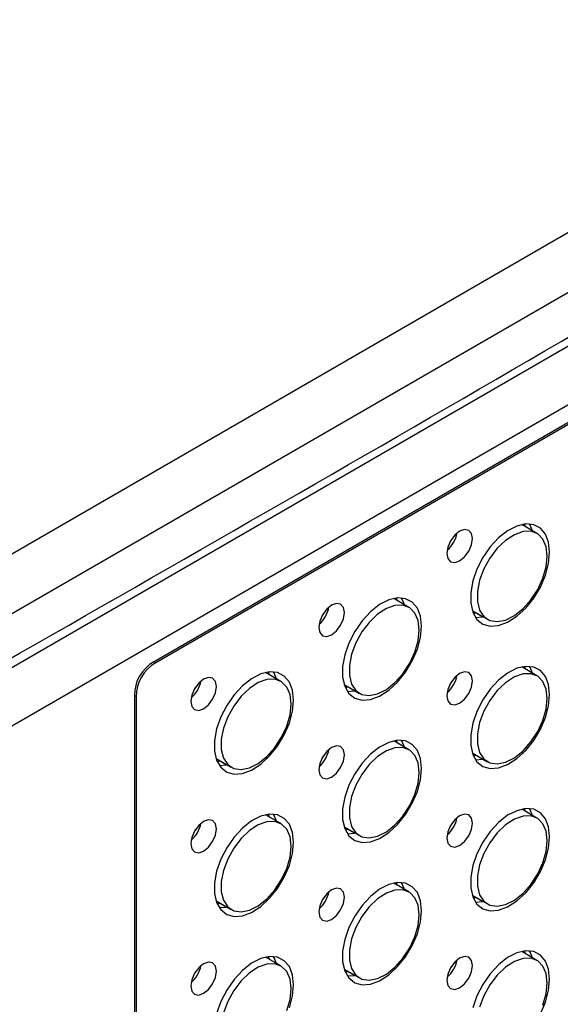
# Model space of a CAD drawing. Header units: millimetres. Extents: x 7099 to 9560, y -2357 to -1635.
# Tile 78 of 85: x 9035 to 9098, y -1774 to -1660. Entities that reach past the tile are written whole.
import ezdxf

# ---------------------------------------------------------------- set-up
doc = ezdxf.new("R2010")
doc.units = ezdxf.units.MM
doc.header["$LTSCALE"] = 3

msp = doc.modelspace()

# ---------------------------------------------------------------- linework, layer by layer
at = {"linetype": 'Continuous', "lineweight": 30}
for p, q in [((8873.17, -1821.29), (9153.19, -1659.64)), ((8866.31, -1818.32), (9132.89, -1664.43)), ((9153.19, -1672.7), (9020.95, -1749.04)), ((9150.56, -1676.26), (9050.46, -1734.05)), ((9148.24, -1677.84), (9050.66, -1734.17)), ((9094.87, -1719.18), (9093.1, -1718.16)), ((9093.56, -1718.43), (9093.44, -1718.1)), ((9078.71, -1727), (9078.59, -1726.68)), ((9080.02, -1727.76), (9078.25, -1726.73)), ((9087.35, -1728.12), (9089.12, -1729.14)), ((9087.47, -1728.44), (9087.74, -1728.4)), ((9087.66, -1728.41), (9087.5, -1728.51)), ((9087.73, -1728.92), (9088.54, -1728.87)), ((9088.54, -1728.87), (9087.74, -1728.4)), ((9050.46, -1734.05), (9050.66, -1734.17)), ((9094.87, -1735.68), (9093.1, -1734.66)), ((9093.56, -1734.92), (9093.44, -1734.6)), ((9065.17, -1736.33), (9063.4, -1735.31)), ((9063.86, -1735.57), (9063.74, -1735.25)), ((9072.5, -1736.69), (9074.27, -1737.72)), ((9072.62, -1737.02), (9072.89, -1736.97)), ((9073.69, -1737.44), (9072.89, -1736.97)), ((9048.18, -1737.99), (9048.18, -1878.9)), ((9048.39, -1738.1), (9048.18, -1737.99)), ((9048.39, -1738.1), (9048.39, -1876.1)), ((9072.81, -1736.99), (9072.65, -1737.08)), ((9072.88, -1737.5), (9073.69, -1737.44)), ((9080.02, -1744.25), (9078.25, -1743.23)), ((9078.71, -1743.49), (9078.59, -1743.17)), ((9087.35, -1744.62), (9089.12, -1745.64)), ((9087.47, -1744.94), (9087.74, -1744.89)), ((9087.66, -1744.91), (9087.5, -1745)), ((9088.54, -1745.36), (9087.74, -1744.89)), ((9057.65, -1745.27), (9059.42, -1746.29)), ((9057.77, -1745.59), (9058.04, -1745.55)), ((9057.96, -1745.56), (9057.8, -1745.65)), ((9058.03, -1746.07), (9058.84, -1746.01)), ((9058.84, -1746.01), (9058.04, -1745.55)), ((9087.73, -1745.42), (9088.54, -1745.36)), ((9065.17, -1752.82), (9063.4, -1751.8)), ((9063.86, -1752.06), (9063.74, -1751.74)), ((9094.87, -1752.17), (9093.1, -1751.15)), ((9093.56, -1751.41), (9093.44, -1751.09)), ((9072.5, -1753.19), (9074.27, -1754.21)), ((9072.62, -1753.51), (9072.89, -1753.47)), ((9072.81, -1753.48), (9072.65, -1753.57)), ((9072.88, -1753.99), (9073.69, -1753.93)), ((9073.69, -1753.93), (9072.89, -1753.47)), ((9080.02, -1760.74), (9078.25, -1759.72)), ((9078.71, -1759.99), (9078.59, -1759.66)), ((9057.65, -1761.76), (9059.42, -1762.78)), ((9057.77, -1762.08), (9058.04, -1762.04)), ((9057.96, -1762.05), (9057.8, -1762.15)), ((9058.84, -1762.5), (9058.04, -1762.04)), ((9087.35, -1761.11), (9089.12, -1762.13)), ((9087.47, -1761.43), (9087.74, -1761.39)), ((9087.66, -1761.4), (9087.5, -1761.5)), ((9087.73, -1761.91), (9088.54, -1761.85)), ((9088.54, -1761.85), (9087.74, -1761.39)), ((9058.03, -1762.56), (9058.84, -1762.5)), ((9094.87, -1768.67), (9093.1, -1767.64)), ((9093.56, -1767.91), (9093.44, -1767.59)), ((9065.17, -1769.32), (9063.4, -1768.29)), ((9063.86, -1768.56), (9063.74, -1768.24)), ((9072.5, -1769.68), (9074.27, -1770.7)), ((9072.62, -1770), (9072.89, -1769.96)), ((9072.81, -1769.98), (9072.65, -1770.07)), ((9073.69, -1770.43), (9072.89, -1769.96)), ((9072.88, -1770.48), (9073.69, -1770.43))]:
    msp.add_line(p, q, dxfattribs=at)
at = {"linetype": 'Continuous', "lineweight": 30, "flags": 128}
for points in [[(9157.39, -1663.5), (9157.39, -1663.5), (9155.98, -1664.32), (9150.32, -1667.59), (9127.69, -1680.65), (9037.19, -1732.9), (8971.12, -1771.03)], [(9096.34, -1721.36), (9096.21, -1720.21), (9095.85, -1719.26), (9095.26, -1718.57), (9094.49, -1718.17), (9093.56, -1718.09), (9092.54, -1718.33), (9091.47, -1718.87), (9090.42, -1719.69), (9089.44, -1720.75), (9088.59, -1721.98), (9087.9, -1723.32), (9087.42, -1724.69), (9087.18, -1726.04), (9087.18, -1727.27), (9087.42, -1728.33), (9087.9, -1729.15), (9088.59, -1729.7), (9089.44, -1729.94), (9090.42, -1729.86), (9091.47, -1729.47), (9092.54, -1728.78), (9093.56, -1727.84), (9094.49, -1726.69), (9095.26, -1725.4), (9095.85, -1724.03), (9096.21, -1722.66), (9096.34, -1721.36)], [(9094.36, -1718.89), (9094.08, -1718.24), (9093.98, -1718.09)], [(9087.39, -1719.79), (9087.28, -1719.2), (9086.95, -1718.83), (9086.47, -1718.73), (9085.9, -1718.93), (9085.34, -1719.39), (9084.85, -1720.04), (9084.53, -1720.78), (9084.42, -1721.5), (9084.53, -1722.09), (9084.85, -1722.46), (9085.34, -1722.56), (9085.9, -1722.36), (9086.47, -1721.9), (9086.95, -1721.25), (9087.28, -1720.51), (9087.39, -1719.79)], [(9096.06, -1721.82), (9095.93, -1720.72), (9095.56, -1719.84), (9094.96, -1719.24), (9094.17, -1718.94), (9093.25, -1718.97), (9092.25, -1719.33), (9091.23, -1719.99), (9090.26, -1720.91), (9089.4, -1722.04), (9088.71, -1723.3), (9088.21, -1724.62), (9087.96, -1725.9), (9087.96, -1727.08), (9088.21, -1728.07), (9088.71, -1728.82), (9089.4, -1729.28), (9090.26, -1729.41), (9091.23, -1729.22), (9092.25, -1728.7), (9093.25, -1727.9), (9094.17, -1726.87), (9094.96, -1725.67), (9095.56, -1724.37), (9095.93, -1723.06), (9096.06, -1721.82)], [(9084.95, -1719.88), (9084.95, -1719.88), (9084.76, -1720.21)], [(9081.49, -1729.94), (9081.36, -1728.78), (9081, -1727.84), (9080.41, -1727.14), (9079.64, -1726.75), (9078.71, -1726.66), (9077.69, -1726.9), (9076.62, -1727.44), (9075.57, -1728.27), (9074.59, -1729.32), (9073.74, -1730.55), (9073.05, -1731.89), (9072.57, -1733.27), (9072.33, -1734.61), (9072.33, -1735.84), (9072.57, -1736.9), (9073.05, -1737.72), (9073.74, -1738.27), (9074.59, -1738.51), (9075.57, -1738.43), (9076.62, -1738.04), (9077.69, -1737.35), (9078.71, -1736.41), (9079.64, -1735.26), (9080.41, -1733.97), (9081, -1732.6), (9081.36, -1731.23), (9081.49, -1729.94)], [(9079.51, -1727.46), (9079.23, -1726.82), (9079.13, -1726.66)], [(9072.54, -1728.36), (9072.43, -1727.77), (9072.1, -1727.4), (9071.62, -1727.31), (9071.05, -1727.5), (9070.49, -1727.96), (9070, -1728.61), (9069.68, -1729.35), (9069.57, -1730.08), (9069.68, -1730.67), (9070, -1731.04), (9070.49, -1731.13), (9071.05, -1730.93), (9071.62, -1730.47), (9072.1, -1729.82), (9072.43, -1729.08), (9072.54, -1728.36)], [(9081.21, -1730.39), (9081.08, -1729.29), (9080.71, -1728.42), (9080.11, -1727.81), (9079.32, -1727.51), (9078.4, -1727.55), (9077.4, -1727.9), (9076.38, -1728.56), (9075.41, -1729.49), (9074.55, -1730.61), (9073.86, -1731.87), (9073.37, -1733.19), (9073.11, -1734.48), (9073.11, -1735.65), (9073.37, -1736.65), (9073.86, -1737.39), (9074.55, -1737.85), (9075.41, -1737.98), (9076.38, -1737.79), (9077.4, -1737.27), (9078.4, -1736.48), (9079.32, -1735.44), (9080.11, -1734.24), (9080.71, -1732.94), (9081.08, -1731.63), (9081.21, -1730.39)], [(9070.1, -1728.45), (9070.1, -1728.45), (9069.91, -1728.78)], [(9096.34, -1737.86), (9096.21, -1736.7), (9095.85, -1735.76), (9095.26, -1735.07), (9094.49, -1734.67), (9093.56, -1734.59), (9092.54, -1734.82), (9091.47, -1735.37), (9090.42, -1736.19), (9089.44, -1737.24), (9088.59, -1738.47), (9087.9, -1739.81), (9087.42, -1741.19), (9087.18, -1742.53), (9087.18, -1743.76), (9087.42, -1744.82), (9087.9, -1745.64), (9088.59, -1746.19), (9089.44, -1746.43), (9090.42, -1746.36), (9091.47, -1745.96), (9092.54, -1745.28), (9093.56, -1744.33), (9094.49, -1743.18), (9095.26, -1741.89), (9095.85, -1740.52), (9096.21, -1739.15), (9096.34, -1737.86)], [(9094.36, -1735.39), (9094.08, -1734.74), (9093.98, -1734.58)], [(9066.64, -1738.51), (9066.51, -1737.36), (9066.15, -1736.41), (9065.56, -1735.72), (9064.79, -1735.32), (9063.86, -1735.24), (9062.84, -1735.47), (9061.77, -1736.02), (9060.72, -1736.84), (9059.74, -1737.89), (9058.89, -1739.12), (9058.2, -1740.46), (9057.72, -1741.84), (9057.48, -1743.18), (9057.48, -1744.41), (9057.72, -1745.47), (9058.2, -1746.29), (9058.89, -1746.84), (9059.74, -1747.08), (9060.72, -1747.01), (9061.77, -1746.61), (9062.84, -1745.93), (9063.86, -1744.98), (9064.79, -1743.83), (9065.56, -1742.54), (9066.15, -1741.17), (9066.51, -1739.8), (9066.64, -1738.51)], [(9064.66, -1736.04), (9064.38, -1735.39), (9064.29, -1735.23)], [(9087.39, -1736.28), (9087.28, -1735.69), (9086.95, -1735.32), (9086.47, -1735.23), (9085.9, -1735.43), (9085.34, -1735.88), (9084.85, -1736.53), (9084.53, -1737.28), (9084.42, -1738), (9084.53, -1738.59), (9084.85, -1738.96), (9085.34, -1739.05), (9085.9, -1738.85), (9086.47, -1738.4), (9086.95, -1737.75), (9087.28, -1737), (9087.39, -1736.28)], [(9096.06, -1738.31), (9095.93, -1737.22), (9095.56, -1736.34), (9094.96, -1735.73), (9094.17, -1735.44), (9093.25, -1735.47), (9092.25, -1735.82), (9091.23, -1736.49), (9090.26, -1737.41), (9089.4, -1738.54), (9088.71, -1739.8), (9088.21, -1741.11), (9087.96, -1742.4), (9087.96, -1743.57), (9088.21, -1744.57), (9088.71, -1745.32), (9089.4, -1745.77), (9090.26, -1745.91), (9091.23, -1745.71), (9092.25, -1745.2), (9093.25, -1744.4), (9094.17, -1743.36), (9094.96, -1742.16), (9095.56, -1740.86), (9095.93, -1739.55), (9096.06, -1738.31)], [(9057.69, -1736.93), (9057.58, -1736.34), (9057.25, -1735.97), (9056.77, -1735.88), (9056.2, -1736.08), (9055.64, -1736.53), (9055.15, -1737.18), (9054.83, -1737.93), (9054.72, -1738.65), (9054.83, -1739.24), (9055.15, -1739.61), (9055.64, -1739.7), (9056.2, -1739.51), (9056.77, -1739.05), (9057.25, -1738.4), (9057.58, -1737.65), (9057.69, -1736.93)], [(9066.36, -1738.96), (9066.23, -1737.87), (9065.86, -1736.99), (9065.26, -1736.38), (9064.48, -1736.09), (9063.55, -1736.12), (9062.55, -1736.47), (9061.53, -1737.14), (9060.57, -1738.06), (9059.7, -1739.19), (9059.01, -1740.45), (9058.52, -1741.76), (9058.26, -1743.05), (9058.26, -1744.23), (9058.52, -1745.22), (9059.01, -1745.97), (9059.7, -1746.42), (9060.57, -1746.56), (9061.53, -1746.36), (9062.55, -1745.85), (9063.55, -1745.05), (9064.48, -1744.01), (9065.26, -1742.81), (9065.86, -1741.51), (9066.23, -1740.2), (9066.36, -1738.96)], [(9084.95, -1736.37), (9084.95, -1736.37), (9084.76, -1736.7)], [(9055.25, -1737.02), (9055.25, -1737.02), (9055.06, -1737.35)], [(9072.54, -1744.85), (9072.43, -1744.26), (9072.1, -1743.89), (9071.62, -1743.8), (9071.05, -1744), (9070.49, -1744.46), (9070, -1745.11), (9069.68, -1745.85), (9069.57, -1746.57), (9069.68, -1747.16), (9070, -1747.53), (9070.49, -1747.62), (9071.05, -1747.43), (9071.62, -1746.97), (9072.1, -1746.32), (9072.43, -1745.58), (9072.54, -1744.85)], [(9081.49, -1746.43), (9081.36, -1745.28), (9081, -1744.33), (9080.41, -1743.64), (9079.64, -1743.24), (9078.71, -1743.16), (9077.69, -1743.4), (9076.62, -1743.94), (9075.57, -1744.76), (9074.59, -1745.81), (9073.74, -1747.04), (9073.05, -1748.38), (9072.57, -1749.76), (9072.33, -1751.1), (9072.33, -1752.33), (9072.57, -1753.39), (9073.05, -1754.22), (9073.74, -1754.76), (9074.59, -1755.01), (9075.57, -1754.93), (9076.62, -1754.54), (9077.69, -1753.85), (9078.71, -1752.91), (9079.64, -1751.76), (9080.41, -1750.46), (9081, -1749.09), (9081.36, -1747.73), (9081.49, -1746.43)], [(9079.51, -1743.96), (9079.23, -1743.31), (9079.13, -1743.16)], [(9070.1, -1744.94), (9070.1, -1744.95), (9069.91, -1745.27)], [(9081.21, -1746.88), (9081.08, -1745.79), (9080.71, -1744.91), (9080.11, -1744.3), (9079.32, -1744.01), (9078.4, -1744.04), (9077.4, -1744.4), (9076.38, -1745.06), (9075.41, -1745.98), (9074.55, -1747.11), (9073.86, -1748.37), (9073.37, -1749.68), (9073.11, -1750.97), (9073.11, -1752.15), (9073.37, -1753.14), (9073.86, -1753.89), (9074.55, -1754.34), (9075.41, -1754.48), (9076.38, -1754.28), (9077.4, -1753.77), (9078.4, -1752.97), (9079.32, -1751.94), (9080.11, -1750.73), (9080.71, -1749.43), (9081.08, -1748.12), (9081.21, -1746.88)], [(9066.64, -1755), (9066.51, -1753.85), (9066.15, -1752.9), (9065.56, -1752.21), (9064.79, -1751.81), (9063.86, -1751.73), (9062.84, -1751.97), (9061.77, -1752.51), (9060.72, -1753.33), (9059.74, -1754.39), (9058.89, -1755.62), (9058.2, -1756.96), (9057.72, -1758.33), (9057.48, -1759.67), (9057.48, -1760.91), (9057.72, -1761.96), (9058.2, -1762.79), (9058.89, -1763.34), (9059.74, -1763.58), (9060.72, -1763.5), (9061.77, -1763.11), (9062.84, -1762.42), (9063.86, -1761.48), (9064.79, -1760.33), (9065.56, -1759.03), (9066.15, -1757.67), (9066.51, -1756.3), (9066.64, -1755)], [(9064.66, -1752.53), (9064.38, -1751.88), (9064.29, -1751.73)], [(9087.39, -1752.78), (9087.28, -1752.19), (9086.95, -1751.82), (9086.47, -1751.72), (9085.9, -1751.92), (9085.34, -1752.38), (9084.85, -1753.03), (9084.53, -1753.77), (9084.42, -1754.49), (9084.53, -1755.08), (9084.85, -1755.45), (9085.34, -1755.55), (9085.9, -1755.35), (9086.47, -1754.89), (9086.95, -1754.24), (9087.28, -1753.5), (9087.39, -1752.78)], [(9096.34, -1754.35), (9096.21, -1753.2), (9095.85, -1752.25), (9095.26, -1751.56), (9094.49, -1751.16), (9093.56, -1751.08), (9092.54, -1751.32), (9091.47, -1751.86), (9090.42, -1752.68), (9089.44, -1753.74), (9088.59, -1754.97), (9087.9, -1756.31), (9087.42, -1757.68), (9087.18, -1759.02), (9087.18, -1760.26), (9087.42, -1761.31), (9087.9, -1762.14), (9088.59, -1762.69), (9089.44, -1762.93), (9090.42, -1762.85), (9091.47, -1762.46), (9092.54, -1761.77), (9093.56, -1760.83), (9094.49, -1759.68), (9095.26, -1758.38), (9095.85, -1757.02), (9096.21, -1755.65), (9096.34, -1754.35)], [(9094.36, -1751.88), (9094.08, -1751.23), (9093.98, -1751.08)], [(9057.69, -1753.43), (9057.58, -1752.84), (9057.25, -1752.47), (9056.77, -1752.37), (9056.2, -1752.57), (9055.64, -1753.03), (9055.15, -1753.68), (9054.83, -1754.42), (9054.72, -1755.14), (9054.83, -1755.73), (9055.15, -1756.1), (9055.64, -1756.2), (9056.2, -1756), (9056.77, -1755.54), (9057.25, -1754.89), (9057.58, -1754.15), (9057.69, -1753.43)], [(9066.36, -1755.46), (9066.23, -1754.36), (9065.86, -1753.48), (9065.26, -1752.88), (9064.48, -1752.58), (9063.55, -1752.61), (9062.55, -1752.97), (9061.53, -1753.63), (9060.57, -1754.55), (9059.7, -1755.68), (9059.01, -1756.94), (9058.52, -1758.26), (9058.26, -1759.54), (9058.26, -1760.72), (9058.52, -1761.71), (9059.01, -1762.46), (9059.7, -1762.92), (9060.57, -1763.05), (9061.53, -1762.85), (9062.55, -1762.34), (9063.55, -1761.54), (9064.48, -1760.51), (9065.26, -1759.31), (9065.86, -1758.01), (9066.23, -1756.7), (9066.36, -1755.46)], [(9084.95, -1752.86), (9084.95, -1752.87), (9084.76, -1753.19)], [(9096.06, -1754.8), (9095.93, -1753.71), (9095.56, -1752.83), (9094.96, -1752.23), (9094.17, -1751.93), (9093.25, -1751.96), (9092.25, -1752.32), (9091.23, -1752.98), (9090.26, -1753.9), (9089.4, -1755.03), (9088.71, -1756.29), (9088.21, -1757.61), (9087.96, -1758.89), (9087.96, -1760.07), (9088.21, -1761.06), (9088.71, -1761.81), (9089.4, -1762.27), (9090.26, -1762.4), (9091.23, -1762.2), (9092.25, -1761.69), (9093.25, -1760.89), (9094.17, -1759.86), (9094.96, -1758.65), (9095.56, -1757.36), (9095.93, -1756.05), (9096.06, -1754.8)], [(9055.25, -1753.52), (9055.25, -1753.52), (9055.06, -1753.85)], [(9081.49, -1762.92), (9081.36, -1761.77), (9081, -1760.82), (9080.41, -1760.13), (9079.64, -1759.74), (9078.71, -1759.65), (9077.69, -1759.89), (9076.62, -1760.43), (9075.57, -1761.25), (9074.59, -1762.31), (9073.74, -1763.54), (9073.05, -1764.88), (9072.57, -1766.26), (9072.33, -1767.6), (9072.33, -1768.83), (9072.57, -1769.89), (9073.05, -1770.71), (9073.74, -1771.26), (9074.59, -1771.5), (9075.57, -1771.42), (9076.62, -1771.03), (9077.69, -1770.34), (9078.71, -1769.4), (9079.64, -1768.25), (9080.41, -1766.96), (9081, -1765.59), (9081.36, -1764.22), (9081.49, -1762.92)], [(9079.51, -1760.45), (9079.23, -1759.8), (9079.13, -1759.65)], [(9072.54, -1761.35), (9072.43, -1760.76), (9072.1, -1760.39), (9071.62, -1760.29), (9071.05, -1760.49), (9070.49, -1760.95), (9070, -1761.6), (9069.68, -1762.34), (9069.57, -1763.06), (9069.68, -1763.65), (9070, -1764.02), (9070.49, -1764.12), (9071.05, -1763.92), (9071.62, -1763.46), (9072.1, -1762.81), (9072.43, -1762.07), (9072.54, -1761.35)], [(9081.21, -1763.38), (9081.08, -1762.28), (9080.71, -1761.41), (9080.11, -1760.8), (9079.32, -1760.5), (9078.4, -1760.53), (9077.4, -1760.89), (9076.38, -1761.55), (9075.41, -1762.48), (9074.55, -1763.6), (9073.86, -1764.86), (9073.37, -1766.18), (9073.11, -1767.46), (9073.11, -1768.64), (9073.37, -1769.63), (9073.86, -1770.38), (9074.55, -1770.84), (9075.41, -1770.97), (9076.38, -1770.78), (9077.4, -1770.26), (9078.4, -1769.46), (9079.32, -1768.43), (9080.11, -1767.23), (9080.71, -1765.93), (9081.08, -1764.62), (9081.21, -1763.38)], [(9070.1, -1761.44), (9070.1, -1761.44), (9069.91, -1761.77)], [(9096.34, -1770.85), (9096.21, -1769.69), (9095.85, -1768.75), (9095.26, -1768.05), (9094.49, -1767.66), (9093.56, -1767.57), (9092.54, -1767.81), (9091.47, -1768.35), (9090.42, -1769.18), (9089.44, -1770.23), (9088.59, -1771.46), (9087.9, -1772.8), (9087.42, -1774.18)], [(9094.36, -1768.37), (9094.08, -1767.73), (9093.98, -1767.57)], [(9057.69, -1769.92), (9057.58, -1769.33), (9057.25, -1768.96), (9056.77, -1768.87), (9056.2, -1769.06), (9055.64, -1769.52), (9055.15, -1770.17), (9054.83, -1770.91), (9054.72, -1771.64), (9054.83, -1772.23), (9055.15, -1772.6), (9055.64, -1772.69), (9056.2, -1772.49), (9056.77, -1772.03), (9057.25, -1771.38), (9057.58, -1770.64), (9057.69, -1769.92)], [(9066.64, -1771.5), (9066.51, -1770.34), (9066.15, -1769.4), (9065.56, -1768.71), (9064.79, -1768.31), (9063.86, -1768.22), (9062.84, -1768.46), (9061.77, -1769.01), (9060.72, -1769.83), (9059.74, -1770.88), (9058.89, -1772.11), (9058.2, -1773.45), (9057.72, -1774.83)], [(9064.66, -1769.02), (9064.38, -1768.38), (9064.29, -1768.22)], [(9087.39, -1769.27), (9087.28, -1768.68), (9086.95, -1768.31), (9086.47, -1768.22), (9085.9, -1768.41), (9085.34, -1768.87), (9084.85, -1769.52), (9084.53, -1770.26), (9084.42, -1770.99), (9084.53, -1771.58), (9084.85, -1771.95), (9085.34, -1772.04), (9085.9, -1771.84), (9086.47, -1771.38), (9086.95, -1770.73), (9087.28, -1769.99), (9087.39, -1769.27)], [(9096.06, -1771.3), (9095.93, -1770.2), (9095.56, -1769.33), (9094.96, -1768.72), (9094.17, -1768.42), (9093.25, -1768.46), (9092.25, -1768.81), (9091.23, -1769.47), (9090.26, -1770.4), (9089.4, -1771.52), (9088.71, -1772.79), (9088.21, -1774.1)], [(9055.25, -1770.01), (9055.25, -1770.01), (9055.06, -1770.34)], [(9066.36, -1771.95), (9066.23, -1770.86), (9065.86, -1769.98), (9065.26, -1769.37), (9064.48, -1769.07), (9063.55, -1769.11), (9062.55, -1769.46), (9061.53, -1770.12), (9060.57, -1771.05), (9059.7, -1772.17), (9059.01, -1773.44), (9058.52, -1774.75)], [(9084.95, -1769.36), (9084.95, -1769.36), (9084.76, -1769.69)], [(9095.26, -1774.88), (9095.85, -1773.51), (9096.21, -1772.14), (9096.34, -1770.85)], [(9065.86, -1774.5), (9066.23, -1773.19), (9066.36, -1771.95)], [(9066.15, -1774.16), (9066.51, -1772.79), (9066.64, -1771.5)], [(9095.56, -1773.85), (9095.93, -1772.54), (9096.06, -1771.3)]]:
    msp.add_lwpolyline(points, dxfattribs=at)
at = {"linetype": 'Continuous', "lineweight": 30}
for centre, start, end in [((9082.26, -1718.54), 310.4443, 349.5609), ((9067.41, -1727.11), 310.4464, 349.5588), ((9082.26, -1735.03), 310.4443, 349.5609), ((9052.56, -1735.68), 310.4443, 349.5609), ((9067.41, -1743.61), 310.4464, 349.5588), ((9052.56, -1752.18), 310.4443, 349.5609), ((9082.26, -1751.53), 310.4443, 349.5609), ((9067.41, -1760.1), 310.4464, 349.5588), ((9082.26, -1768.02), 310.4443, 349.5609), ((9052.56, -1768.67), 310.4443, 349.5609)]:
    msp.add_arc(centre, 3.39, start, end, dxfattribs=at)
for centre in [(9053.68, -1738.54), (9053.89, -1738.66)]:
    msp.add_ellipse(centre, major_axis=(4.9, -2.83), ratio=0.883772, start_param=2.670139, end_param=3.613804, dxfattribs=at)
msp.add_open_spline([(8970.48, -1770.11), (8980.49, -1764.32), (9031.02, -1735.1), (9091.08, -1701.25), (9140.95, -1671.32), (9153.15, -1664.85), (9155.93, -1663.08), (9157.32, -1662.19)], degree=3, knots=[0, 0, 0, 0, 0.160834, 0.811738, 0.953114, 0.976591, 1, 1, 1, 1], dxfattribs=at)

doc.saveas('drawing.dxf')
